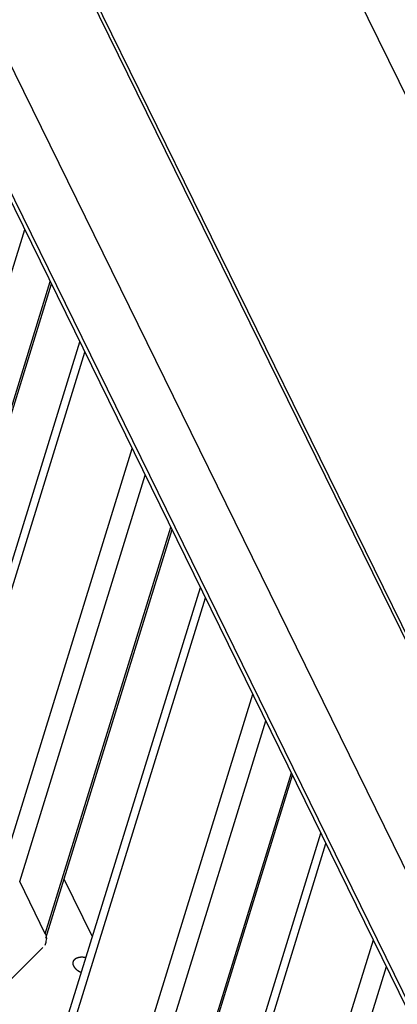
# Model space of a CAD drawing. Header units: millimetres. Extents: x -78 to 141, y 20 to 129.
# Tile 84 of 114: x 112.31 to 118.28, y 69.85 to 85.41. Entities that reach past the tile are written whole.
import ezdxf

# ---------------------------------------------------------------- set-up
doc = ezdxf.new("R2010")
doc.units = ezdxf.units.MM
doc.header["$LTSCALE"] = 16.335
doc.layers.get('0').update_dxf_attribs({"linetype": 'CONTINUOUS'})

msp = doc.modelspace()

# ---------------------------------------------------------------- linework, layer by layer
at = {"color": 7, "linetype": 'Continuous'}
for p, q in [((130.795, 58.986), (108.295, 104.836)), ((127.882, 56.414), (105.382, 102.264)), ((103.521, 100.165), (126.021, 54.315)), ((126.259, 53.957), (103.759, 99.808)), ((129.974, 52.042), (107.474, 97.892)), ((128.546, 51.318), (106.046, 97.169)), ((110.405, 75.67), (112.39, 82.094)), ((110.809, 74.846), (112.794, 81.27)), ((110.817, 74.777), (112.812, 81.233)), ((110.621, 71.779), (113.261, 80.319)), ((110.838, 72.058), (113.34, 80.156)), ((112.058, 72.058), (114.089, 78.63)), ((112.31, 71.787), (114.295, 78.211)), ((112.714, 70.963), (114.699, 77.387)), ((112.722, 70.894), (114.718, 77.35)), ((112.527, 67.896), (115.166, 76.436)), ((112.743, 68.175), (115.246, 76.273)), ((113.964, 68.175), (115.995, 74.747)), ((114.216, 67.904), (116.201, 74.328)), ((114.62, 67.081), (116.605, 73.504)), ((114.628, 67.011), (116.623, 73.467)), ((114.432, 64.013), (117.071, 72.553)), ((114.649, 64.292), (117.151, 72.391)), ((112.714, 70.963), (112.31, 71.787)), ((113.459, 70.913), (113.011, 71.827)), ((115.869, 64.292), (117.9, 70.864)), ((112.674, 70.747), (112.066, 70.135)), ((116.121, 64.021), (118.106, 70.445))]:
    msp.add_line(p, q, dxfattribs=at)
for start_param, end_param in [(2.498205, 2.645723), (2.645723, 3.141593)]:
    msp.add_ellipse((112.298, 70.32), major_axis=(-0.417, -0.643), ratio=0.213825, start_param=start_param, end_param=end_param, dxfattribs=at)
for points, knots in [([(113.358, 70.584), (113.357, 70.584), (113.338, 70.586), (113.327, 70.588), (113.322, 70.589), (113.318, 70.589), (113.315, 70.59), (113.312, 70.59), (113.308, 70.59), (113.303, 70.59), (113.297, 70.59), (113.291, 70.59), (113.285, 70.59), (113.28, 70.59), (113.276, 70.59), (113.273, 70.59), (113.268, 70.589), (113.261, 70.588), (113.254, 70.587), (113.247, 70.586), (113.242, 70.585), (113.239, 70.585), (113.236, 70.584), (113.235, 70.584), (113.233, 70.583), (113.23, 70.582), (113.226, 70.581), (113.222, 70.58), (113.217, 70.578), (113.213, 70.576), (113.209, 70.575), (113.206, 70.574), (113.204, 70.573), (113.202, 70.573), (113.2, 70.572), (113.199, 70.571), (113.195, 70.568), (113.189, 70.564), (113.183, 70.561), (113.18, 70.558), (113.178, 70.557), (113.177, 70.557), (113.176, 70.556), (113.175, 70.554), (113.174, 70.553), (113.172, 70.551), (113.17, 70.549), (113.167, 70.546), (113.165, 70.543), (113.162, 70.54), (113.16, 70.538), (113.159, 70.536), (113.159, 70.535), (113.158, 70.535), (113.158, 70.533), (113.157, 70.532), (113.156, 70.53), (113.155, 70.527), (113.154, 70.523), (113.153, 70.52), (113.152, 70.517), (113.15, 70.514), (113.15, 70.512), (113.149, 70.511), (113.149, 70.509), (113.149, 70.508), (113.149, 70.505), (113.149, 70.502), (113.149, 70.498), (113.149, 70.495), (113.149, 70.491), (113.15, 70.488), (113.15, 70.485), (113.15, 70.483), (113.15, 70.482), (113.15, 70.481), (113.151, 70.479), (113.152, 70.475), (113.154, 70.47), (113.156, 70.465), (113.159, 70.456), (113.159, 70.456)], [0, 0, 0, 0, 0.00786629, 0.00983287, 0.01179944, 0.01278273, 0.01376601, 0.01470701, 0.01563785, 0.01749951, 0.01936118, 0.02122284, 0.02308451, 0.02494617, 0.02587701, 0.02680784, 0.02855006, 0.03026292, 0.03368862, 0.03540147, 0.03711432, 0.03797075, 0.03882717, 0.03925539, 0.03965278, 0.04042147, 0.04195887, 0.04349626, 0.04503365, 0.04657105, 0.04810844, 0.04887713, 0.04964583, 0.05040289, 0.05074325, 0.05108361, 0.05244507, 0.05516797, 0.05789088, 0.0585716, 0.05925233, 0.05959269, 0.05993305, 0.06054866, 0.06115939, 0.06177012, 0.06299159, 0.06421305, 0.06543452, 0.06665598, 0.06787745, 0.06818281, 0.06848818, 0.06878425, 0.0690738, 0.06965288, 0.07023197, 0.07139015, 0.07254832, 0.0737065, 0.07486467, 0.07602285, 0.07660193, 0.07689148, 0.07718734, 0.07778479, 0.07838224, 0.07957713, 0.08077202, 0.08196692, 0.08316181, 0.0843567, 0.08495415, 0.08555983, 0.0858894, 0.08621898, 0.08687812, 0.0881964, 0.08951468, 0.09215125, 0.09478782, 0.09478782, 0.09478782, 0.09478782]), ([(113.159, 70.456), (113.159, 70.456), (113.164, 70.447), (113.167, 70.443), (113.169, 70.439), (113.17, 70.437), (113.171, 70.436), (113.172, 70.435), (113.173, 70.433), (113.176, 70.43), (113.179, 70.426), (113.182, 70.422), (113.184, 70.419), (113.186, 70.417), (113.187, 70.416), (113.189, 70.415), (113.19, 70.413), (113.194, 70.41), (113.198, 70.406), (113.203, 70.401), (113.205, 70.399), (113.207, 70.397), (113.209, 70.396), (113.212, 70.394), (113.217, 70.39), (113.222, 70.386), (113.227, 70.383), (113.229, 70.381), (113.231, 70.38), (113.234, 70.378), (113.238, 70.375), (113.243, 70.372), (113.248, 70.369), (113.252, 70.367), (113.256, 70.365), (113.259, 70.363), (113.266, 70.36), (113.273, 70.356), (113.285, 70.351), (113.285, 70.35)], [0, 0, 0, 0, 0.00272963, 0.00545925, 0.00614166, 0.00682406, 0.00716527, 0.00753135, 0.00829104, 0.00981041, 0.01132978, 0.01284915, 0.01436852, 0.01512821, 0.01551723, 0.01592681, 0.01674596, 0.01756512, 0.02084173, 0.02248004, 0.0232992, 0.02411835, 0.02496955, 0.02582074, 0.02752314, 0.03092792, 0.03177911, 0.03263031, 0.03350149, 0.03441559, 0.0362438, 0.038072, 0.0399002, 0.04172841, 0.04264251, 0.04358302, 0.04549313, 0.04931335, 0.05313357, 0.05313357, 0.05313357, 0.05313357])]:
    msp.add_open_spline(points, degree=3, knots=knots, dxfattribs=at)

doc.saveas('drawing.dxf')
